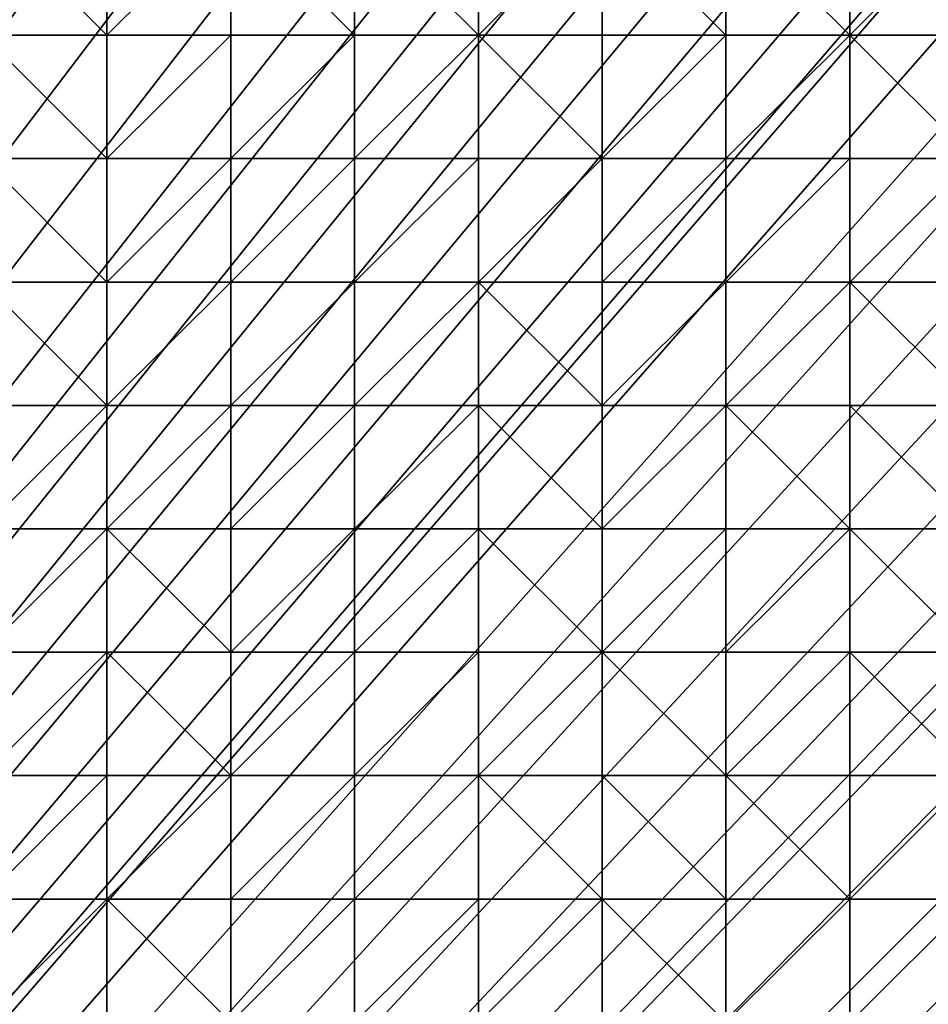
# Model space of a CAD drawing. Header units: metres. Extents: x 58 to 227, y 40 to 252.
# Tile 69 of 78: x 185 to 206, y 183 to 206. Entities that reach past the tile are written whole.
import ezdxf

# ---------------------------------------------------------------- set-up
doc = ezdxf.new("R2010")
doc.units = ezdxf.units.M
doc.header["$MEASUREMENT"] = 0
doc.layers.add('3D_TERRAIN_MODEL', color=18, linetype='CONTINUOUS')

# ---------------------------------------------------------------- blocks, each defined once
blk = doc.blocks.new('WALL_2')
at = {"layer": '3D_TERRAIN_MODEL', "color": 0, "linetype": 'ByBlock'}
mesh = blk.add_polyface(dxfattribs=at)
corners = [(178.725579, 251.568912, -5.557653), (181.594156, 251.568912, -5.557653), (61.113923, 40.187512, -5.557653), (184.462733, 251.568912, -5.557653), (187.331309, 251.568912, -5.557653), (190.199886, 251.568912, -5.557653), (193.068463, 251.568912, -5.557653), (195.93704, 251.568912, -5.557653), (198.805617, 251.568912, -5.557653), (201.674194, 251.568912, -5.557653), (204.542771, 251.568912, -5.557653), (207.411348, 251.568912, -5.557653), (210.279925, 251.568912, -5.557653), (213.148502, 251.568912, -5.557653), (216.017079, 251.568912, -5.557653), (218.885656, 251.568912, -5.557653), (221.754233, 251.568912, -5.557653), (224.62281, 251.568912, -5.557653), (227.420927, 251.568912, -5.557653), (227.069402, 248.780962, -5.557653), (226.708994, 245.922553, -5.557653), (226.348586, 243.064143, -5.557653), (225.988178, 240.205733, -5.557653), (225.62777, 237.347324, -5.557653), (225.267362, 234.488914, -5.557653), (224.906953, 231.630504, -5.557653), (224.62281, 229.376953, -5.557653), (224.546545, 228.772094, -5.557653), (224.186137, 225.913685, -5.557653), (223.825729, 223.055275, -5.557653), (223.465321, 220.196865, -5.557653), (223.104912, 217.338455, -5.557653), (222.744504, 214.480046, -5.557653), (222.384096, 211.621636, -5.557653), (222.023688, 208.763226, -5.557653)]
mesh.append_faces([[corners[k] for k in face] for face in [(0, 1, 2), (1, 3, 2), (3, 4, 2), (4, 5, 2), (5, 6, 2), (6, 7, 2), (7, 8, 2), (8, 9, 2), (9, 10, 2), (10, 11, 2), (11, 12, 2), (12, 13, 2), (13, 14, 2), (14, 15, 2), (15, 16, 2), (16, 17, 2), (17, 18, 2), (18, 19, 2), (19, 20, 2), (20, 21, 2), (21, 22, 2), (22, 23, 2), (23, 24, 2), (24, 25, 2), (25, 26, 2), (26, 27, 2), (27, 28, 2), (28, 29, 2), (29, 30, 2), (30, 31, 2), (31, 32, 2), (32, 33, 2), (33, 34, 2)]], dxfattribs={"vtx1": -1, "vtx2": -1, "color": 0})
mesh = blk.add_polyface(dxfattribs=at)
corners = [(222.023688, 208.763226, -5.557653), (221.754233, 206.62617, -5.557653), (61.113923, 40.187512, -5.557653), (221.66328, 205.904816, -5.557653), (221.302872, 203.046407, -5.557653), (220.942463, 200.187997, -5.557653), (220.582055, 197.329587, -5.557653), (220.221647, 194.471177, -5.557653), (219.861239, 191.612768, -5.557653), (219.500831, 188.754358, -5.557653), (219.140422, 185.895948, -5.557653), (218.885656, 183.875388, -5.557653), (218.780014, 183.037538, -5.557653), (218.419606, 180.179129, -5.557653), (218.059198, 177.320719, -5.557653), (217.69879, 174.462309, -5.557653), (217.338381, 171.603899, -5.557653), (216.977973, 168.74549, -5.557653), (216.617565, 165.88708, -5.557653), (216.257157, 163.02867, -5.557653), (216.017079, 161.124605, -5.557653), (215.896749, 160.17026, -5.557653), (215.536341, 157.311851, -5.557653), (215.175932, 154.453441, -5.557653), (214.815524, 151.595031, -5.557653), (214.455116, 148.736621, -5.557653), (214.094708, 145.878212, -5.557653), (213.7343, 143.019802, -5.557653), (213.373891, 140.161392, -5.557653), (213.148502, 138.373822, -5.557653), (213.013483, 137.302983, -5.557653), (212.653075, 134.444573, -5.557653), (212.292667, 131.586163, -5.557653), (211.932259, 128.727753, -5.557653), (211.571851, 125.869344, -5.557653)]
mesh.append_faces([[corners[k] for k in face] for face in [(0, 1, 2), (1, 3, 2), (3, 4, 2), (4, 5, 2), (5, 6, 2), (6, 7, 2), (7, 8, 2), (8, 9, 2), (9, 10, 2), (10, 11, 2), (11, 12, 2), (12, 13, 2), (13, 14, 2), (14, 15, 2), (15, 16, 2), (16, 17, 2), (17, 18, 2), (18, 19, 2), (19, 20, 2), (20, 21, 2), (21, 22, 2), (22, 23, 2), (23, 24, 2), (24, 25, 2), (25, 26, 2), (26, 27, 2), (27, 28, 2), (28, 29, 2), (29, 30, 2), (30, 31, 2), (31, 32, 2), (32, 33, 2), (33, 34, 2)]], dxfattribs={"vtx1": -1, "vtx2": -1, "color": 0})
blk = doc.blocks.new('SURFACE')
at = {"layer": '3D_TERRAIN_MODEL', "color": 0, "linetype": 'ByBlock'}
for p, q in [((187.331309, 208.763226, 52.98157), (187.331309, 205.904816, 52.151728)), ((187.331309, 208.763226, 52.98157), (187.331309, 205.904816, 52.151728)), ((190.199886, 208.763226, 53.172934), (190.199886, 205.904816, 52.396831)), ((190.199886, 208.763226, 53.172934), (190.199886, 205.904816, 52.396831)), ((193.068463, 208.763226, 53.507765), (193.068463, 205.904816, 52.575506)), ((193.068463, 208.763226, 53.507765), (193.068463, 205.904816, 52.575506)), ((195.93704, 208.763226, 53.859896), (195.93704, 205.904816, 52.707778)), ((195.93704, 208.763226, 53.859896), (195.93704, 205.904816, 52.707778)), ((198.805617, 208.763226, 54.093322), (198.805617, 205.904816, 52.851855)), ((198.805617, 208.763226, 54.093322), (198.805617, 205.904816, 52.851855)), ((201.674194, 208.763226, 54.509235), (201.674194, 205.904816, 53.034103)), ((201.674194, 208.763226, 54.509235), (201.674194, 205.904816, 53.034103)), ((204.542771, 208.763226, 54.531614), (204.542771, 205.904816, 53.061954)), ((204.542771, 208.763226, 54.531614), (204.542771, 205.904816, 53.061954)), ((184.462733, 205.904816, 51.767089), (187.331309, 205.904816, 52.151728)), ((184.462733, 205.904816, 51.767089), (187.331309, 205.904816, 52.151728)), ((187.331309, 205.904816, 52.151728), (187.331309, 203.046407, 51.017052)), ((187.331309, 205.904816, 52.151728), (187.331309, 203.046407, 51.017052)), ((187.331309, 205.904816, 52.151728), (190.199886, 205.904816, 52.396831)), ((187.331309, 205.904816, 52.151728), (190.199886, 205.904816, 52.396831)), ((190.199886, 205.904816, 52.396831), (190.199886, 203.046407, 51.167755)), ((190.199886, 205.904816, 52.396831), (190.199886, 203.046407, 51.167755)), ((190.199886, 205.904816, 52.396831), (193.068463, 205.904816, 52.575506)), ((190.199886, 205.904816, 52.396831), (193.068463, 205.904816, 52.575506)), ((193.068463, 205.904816, 52.575506), (193.068463, 203.046407, 51.224666)), ((193.068463, 205.904816, 52.575506), (193.068463, 203.046407, 51.224666)), ((193.068463, 205.904816, 52.575506), (195.93704, 205.904816, 52.707778)), ((193.068463, 205.904816, 52.575506), (195.93704, 205.904816, 52.707778)), ((195.93704, 205.904816, 52.707778), (195.93704, 203.046407, 51.217652)), ((195.93704, 205.904816, 52.707778), (195.93704, 203.046407, 51.217652)), ((195.93704, 205.904816, 52.707778), (198.805617, 205.904816, 52.851855)), ((195.93704, 205.904816, 52.707778), (198.805617, 205.904816, 52.851855)), ((198.805617, 205.904816, 52.851855), (198.805617, 203.046407, 51.297212)), ((198.805617, 205.904816, 52.851855), (198.805617, 203.046407, 51.297212)), ((198.805617, 205.904816, 52.851855), (201.674194, 205.904816, 53.034103)), ((198.805617, 205.904816, 52.851855), (201.674194, 205.904816, 53.034103)), ((201.674194, 205.904816, 53.034103), (201.674194, 203.046407, 51.36712)), ((201.674194, 205.904816, 53.034103), (201.674194, 203.046407, 51.36712)), ((201.674194, 205.904816, 53.034103), (204.542771, 205.904816, 53.061954)), ((201.674194, 205.904816, 53.034103), (204.542771, 205.904816, 53.061954)), ((204.542771, 205.904816, 53.061954), (204.542771, 203.046407, 51.374923)), ((204.542771, 205.904816, 53.061954), (204.542771, 203.046407, 51.374923)), ((204.542771, 205.904816, 53.061954), (207.411348, 205.904816, 52.893237)), ((204.542771, 205.904816, 53.061954), (207.411348, 205.904816, 52.893237)), ((184.462733, 203.046407, 50.750198), (187.331309, 203.046407, 51.017052)), ((184.462733, 203.046407, 50.750198), (187.331309, 203.046407, 51.017052)), ((187.331309, 203.046407, 51.017052), (187.331309, 200.187997, 49.52813)), ((187.331309, 203.046407, 51.017052), (187.331309, 200.187997, 49.52813)), ((187.331309, 203.046407, 51.017052), (190.199886, 203.046407, 51.167755)), ((187.331309, 203.046407, 51.017052), (190.199886, 203.046407, 51.167755)), ((190.199886, 203.046407, 51.167755), (190.199886, 200.187997, 49.56758)), ((190.199886, 203.046407, 51.167755), (190.199886, 200.187997, 49.56758)), ((190.199886, 203.046407, 51.167755), (193.068463, 203.046407, 51.224666)), ((190.199886, 203.046407, 51.167755), (193.068463, 203.046407, 51.224666)), ((193.068463, 203.046407, 51.224666), (193.068463, 200.187997, 49.461176)), ((193.068463, 203.046407, 51.224666), (193.068463, 200.187997, 49.461176)), ((193.068463, 203.046407, 51.224666), (195.93704, 203.046407, 51.217652)), ((193.068463, 203.046407, 51.224666), (195.93704, 203.046407, 51.217652)), ((195.93704, 203.046407, 51.217652), (195.93704, 200.187997, 49.467181)), ((195.93704, 203.046407, 51.217652), (195.93704, 200.187997, 49.467181)), ((195.93704, 203.046407, 51.217652), (198.805617, 203.046407, 51.297212)), ((195.93704, 203.046407, 51.217652), (198.805617, 203.046407, 51.297212)), ((198.805617, 203.046407, 51.297212), (198.805617, 200.187997, 49.447025)), ((198.805617, 203.046407, 51.297212), (198.805617, 200.187997, 49.447025)), ((198.805617, 203.046407, 51.297212), (201.674194, 203.046407, 51.36712)), ((198.805617, 203.046407, 51.297212), (201.674194, 203.046407, 51.36712)), ((201.674194, 203.046407, 51.36712), (201.674194, 200.187997, 49.42978)), ((201.674194, 203.046407, 51.36712), (201.674194, 200.187997, 49.42978)), ((201.674194, 203.046407, 51.36712), (204.542771, 203.046407, 51.374923)), ((201.674194, 203.046407, 51.36712), (204.542771, 203.046407, 51.374923)), ((204.542771, 203.046407, 51.374923), (204.542771, 200.187997, 49.448537)), ((204.542771, 203.046407, 51.374923), (204.542771, 200.187997, 49.448537)), ((204.542771, 203.046407, 51.374923), (207.411348, 203.046407, 51.30726)), ((204.542771, 203.046407, 51.374923), (207.411348, 203.046407, 51.30726)), ((184.462733, 200.187997, 49.283306), (187.331309, 200.187997, 49.52813)), ((184.462733, 200.187997, 49.283306), (187.331309, 200.187997, 49.52813)), ((187.331309, 200.187997, 49.52813), (187.331309, 197.329587, 47.715595)), ((187.331309, 200.187997, 49.52813), (187.331309, 197.329587, 47.715595)), ((187.331309, 200.187997, 49.52813), (190.199886, 200.187997, 49.56758)), ((187.331309, 200.187997, 49.52813), (190.199886, 200.187997, 49.56758)), ((190.199886, 200.187997, 49.56758), (190.199886, 197.329587, 47.492221)), ((190.199886, 200.187997, 49.56758), (190.199886, 197.329587, 47.492221)), ((190.199886, 200.187997, 49.56758), (193.068463, 200.187997, 49.461176)), ((190.199886, 200.187997, 49.56758), (193.068463, 200.187997, 49.461176)), ((193.068463, 200.187997, 49.461176), (193.068463, 197.329587, 47.301149)), ((193.068463, 200.187997, 49.461176), (193.068463, 197.329587, 47.301149)), ((193.068463, 200.187997, 49.461176), (195.93704, 200.187997, 49.467181)), ((193.068463, 200.187997, 49.461176), (195.93704, 200.187997, 49.467181)), ((195.93704, 200.187997, 49.467181), (195.93704, 197.329587, 47.231606)), ((195.93704, 200.187997, 49.467181), (195.93704, 197.329587, 47.231606)), ((195.93704, 200.187997, 49.467181), (198.805617, 200.187997, 49.447025)), ((195.93704, 200.187997, 49.467181), (198.805617, 200.187997, 49.447025)), ((198.805617, 200.187997, 49.447025), (198.805617, 197.329587, 47.08654)), ((198.805617, 200.187997, 49.447025), (198.805617, 197.329587, 47.08654)), ((198.805617, 200.187997, 49.447025), (201.674194, 200.187997, 49.42978)), ((198.805617, 200.187997, 49.447025), (201.674194, 200.187997, 49.42978)), ((201.674194, 200.187997, 49.42978), (201.674194, 197.329587, 47.057805)), ((201.674194, 200.187997, 49.42978), (201.674194, 197.329587, 47.057805)), ((201.674194, 200.187997, 49.42978), (204.542771, 200.187997, 49.448537)), ((201.674194, 200.187997, 49.42978), (204.542771, 200.187997, 49.448537)), ((204.542771, 200.187997, 49.448537), (204.542771, 197.329587, 47.313947)), ((204.542771, 200.187997, 49.448537), (204.542771, 197.329587, 47.313947)), ((204.542771, 200.187997, 49.448537), (207.411348, 200.187997, 49.441751)), ((204.542771, 200.187997, 49.448537), (207.411348, 200.187997, 49.441751)), ((184.462733, 197.329587, 47.845613), (187.331309, 197.329587, 47.715595)), ((184.462733, 197.329587, 47.845613), (187.331309, 197.329587, 47.715595)), ((187.331309, 197.329587, 47.715595), (187.331309, 194.471177, 45.665028)), ((187.331309, 197.329587, 47.715595), (187.331309, 194.471177, 45.665028)), ((187.331309, 197.329587, 47.715595), (190.199886, 197.329587, 47.492221)), ((187.331309, 197.329587, 47.715595), (190.199886, 197.329587, 47.492221)), ((190.199886, 197.329587, 47.492221), (190.199886, 194.471177, 45.194659)), ((190.199886, 197.329587, 47.492221), (190.199886, 194.471177, 45.194659)), ((190.199886, 197.329587, 47.492221), (193.068463, 197.329587, 47.301149)), ((190.199886, 197.329587, 47.492221), (193.068463, 197.329587, 47.301149)), ((193.068463, 197.329587, 47.301149), (193.068463, 194.471177, 44.905676)), ((193.068463, 197.329587, 47.301149), (193.068463, 194.471177, 44.905676)), ((193.068463, 197.329587, 47.301149), (195.93704, 197.329587, 47.231606)), ((193.068463, 197.329587, 47.301149), (195.93704, 197.329587, 47.231606)), ((195.93704, 197.329587, 47.231606), (195.93704, 194.471177, 44.72154)), ((195.93704, 197.329587, 47.231606), (195.93704, 194.471177, 44.72154)), ((195.93704, 197.329587, 47.231606), (198.805617, 197.329587, 47.08654)), ((195.93704, 197.329587, 47.231606), (198.805617, 197.329587, 47.08654)), ((198.805617, 197.329587, 47.08654), (198.805617, 194.471177, 44.488641)), ((198.805617, 197.329587, 47.08654), (198.805617, 194.471177, 44.488641)), ((198.805617, 197.329587, 47.08654), (201.674194, 197.329587, 47.057805)), ((198.805617, 197.329587, 47.08654), (201.674194, 197.329587, 47.057805)), ((201.674194, 197.329587, 47.057805), (201.674194, 194.471177, 44.552206)), ((201.674194, 197.329587, 47.057805), (201.674194, 194.471177, 44.552206)), ((201.674194, 197.329587, 47.057805), (204.542771, 197.329587, 47.313947)), ((201.674194, 197.329587, 47.057805), (204.542771, 197.329587, 47.313947)), ((204.542771, 197.329587, 47.313947), (204.542771, 194.471177, 44.955874)), ((204.542771, 197.329587, 47.313947), (204.542771, 194.471177, 44.955874)), ((204.542771, 197.329587, 47.313947), (207.411348, 197.329587, 47.258156)), ((204.542771, 197.329587, 47.313947), (207.411348, 197.329587, 47.258156)), ((184.462733, 194.471177, 46.035297), (187.331309, 194.471177, 45.665028)), ((184.462733, 194.471177, 46.035297), (187.331309, 194.471177, 45.665028)), ((187.331309, 194.471177, 45.665028), (187.331309, 191.612768, 43.473412)), ((187.331309, 194.471177, 45.665028), (187.331309, 191.612768, 43.473412)), ((187.331309, 194.471177, 45.665028), (190.199886, 194.471177, 45.194659)), ((187.331309, 194.471177, 45.665028), (190.199886, 194.471177, 45.194659)), ((190.199886, 194.471177, 45.194659), (190.199886, 191.612768, 43.073798)), ((190.199886, 194.471177, 45.194659), (190.199886, 191.612768, 43.073798)), ((190.199886, 194.471177, 45.194659), (193.068463, 194.471177, 44.905676)), ((190.199886, 194.471177, 45.194659), (193.068463, 194.471177, 44.905676)), ((193.068463, 194.471177, 44.905676), (193.068463, 191.612768, 42.418856)), ((193.068463, 194.471177, 44.905676), (193.068463, 191.612768, 42.418856)), ((193.068463, 194.471177, 44.905676), (195.93704, 194.471177, 44.72154)), ((193.068463, 194.471177, 44.905676), (195.93704, 194.471177, 44.72154)), ((195.93704, 194.471177, 44.72154), (195.93704, 191.612768, 41.84135)), ((195.93704, 194.471177, 44.72154), (195.93704, 191.612768, 41.84135)), ((195.93704, 194.471177, 44.72154), (198.805617, 194.471177, 44.488641)), ((195.93704, 194.471177, 44.72154), (198.805617, 194.471177, 44.488641)), ((198.805617, 194.471177, 44.488641), (198.805617, 191.612768, 41.336175)), ((198.805617, 194.471177, 44.488641), (198.805617, 191.612768, 41.336175)), ((198.805617, 194.471177, 44.488641), (201.674194, 194.471177, 44.552206)), ((198.805617, 194.471177, 44.488641), (201.674194, 194.471177, 44.552206)), ((201.674194, 194.471177, 44.552206), (201.674194, 191.612768, 41.869876)), ((201.674194, 194.471177, 44.552206), (201.674194, 191.612768, 41.869876)), ((201.674194, 194.471177, 44.552206), (204.542771, 194.471177, 44.955874)), ((201.674194, 194.471177, 44.552206), (204.542771, 194.471177, 44.955874)), ((204.542771, 194.471177, 44.955874), (204.542771, 191.612768, 41.790103)), ((204.542771, 194.471177, 44.955874), (204.542771, 191.612768, 41.790103)), ((204.542771, 194.471177, 44.955874), (207.411348, 194.471177, 44.876608)), ((204.542771, 194.471177, 44.955874), (207.411348, 194.471177, 44.876608)), ((184.462733, 191.612768, 43.875667), (187.331309, 191.612768, 43.473412)), ((184.462733, 191.612768, 43.875667), (187.331309, 191.612768, 43.473412)), ((187.331309, 191.612768, 43.473412), (187.331309, 188.754358, 40.538194)), ((187.331309, 191.612768, 43.473412), (187.331309, 188.754358, 40.538194)), ((187.331309, 191.612768, 43.473412), (190.199886, 191.612768, 43.073798)), ((187.331309, 191.612768, 43.473412), (190.199886, 191.612768, 43.073798)), ((190.199886, 191.612768, 43.073798), (190.199886, 188.754358, 40.139989)), ((190.199886, 191.612768, 43.073798), (190.199886, 188.754358, 40.139989)), ((190.199886, 191.612768, 43.073798), (193.068463, 191.612768, 42.418856)), ((190.199886, 191.612768, 43.073798), (193.068463, 191.612768, 42.418856)), ((193.068463, 191.612768, 42.418856), (193.068463, 188.754358, 39.382034)), ((193.068463, 191.612768, 42.418856), (193.068463, 188.754358, 39.382034)), ((193.068463, 191.612768, 42.418856), (195.93704, 191.612768, 41.84135)), ((193.068463, 191.612768, 42.418856), (195.93704, 191.612768, 41.84135)), ((195.93704, 191.612768, 41.84135), (195.93704, 188.754358, 38.806462)), ((195.93704, 191.612768, 41.84135), (195.93704, 188.754358, 38.806462)), ((195.93704, 191.612768, 41.84135), (198.805617, 191.612768, 41.336175)), ((195.93704, 191.612768, 41.84135), (198.805617, 191.612768, 41.336175)), ((198.805617, 191.612768, 41.336175), (198.805617, 188.754358, 38.476197)), ((198.805617, 191.612768, 41.336175), (198.805617, 188.754358, 38.476197)), ((198.805617, 191.612768, 41.336175), (201.674194, 191.612768, 41.869876)), ((198.805617, 191.612768, 41.336175), (201.674194, 191.612768, 41.869876)), ((201.674194, 191.612768, 41.869876), (201.674194, 188.754358, 38.739324)), ((201.674194, 191.612768, 41.869876), (201.674194, 188.754358, 38.739324)), ((201.674194, 191.612768, 41.869876), (204.542771, 191.612768, 41.790103)), ((201.674194, 191.612768, 41.869876), (204.542771, 191.612768, 41.790103)), ((204.542771, 191.612768, 41.790103), (204.542771, 188.754358, 38.161984)), ((204.542771, 191.612768, 41.790103), (204.542771, 188.754358, 38.161984)), ((204.542771, 191.612768, 41.790103), (207.411348, 191.612768, 41.535445)), ((204.542771, 191.612768, 41.790103), (207.411348, 191.612768, 41.535445)), ((184.462733, 188.754358, 41.058648), (187.331309, 188.754358, 40.538194)), ((184.462733, 188.754358, 41.058648), (187.331309, 188.754358, 40.538194)), ((187.331309, 188.754358, 40.538194), (187.331309, 185.895948, 37.662432)), ((187.331309, 188.754358, 40.538194), (187.331309, 185.895948, 37.662432)), ((187.331309, 188.754358, 40.538194), (190.199886, 188.754358, 40.139989)), ((187.331309, 188.754358, 40.538194), (190.199886, 188.754358, 40.139989)), ((190.199886, 188.754358, 40.139989), (190.199886, 185.895948, 37.285648)), ((190.199886, 188.754358, 40.139989), (190.199886, 185.895948, 37.285648)), ((190.199886, 188.754358, 40.139989), (193.068463, 188.754358, 39.382034)), ((190.199886, 188.754358, 40.139989), (193.068463, 188.754358, 39.382034)), ((193.068463, 188.754358, 39.382034), (193.068463, 185.895948, 36.634097)), ((193.068463, 188.754358, 39.382034), (193.068463, 185.895948, 36.634097)), ((193.068463, 188.754358, 39.382034), (195.93704, 188.754358, 38.806462)), ((193.068463, 188.754358, 39.382034), (195.93704, 188.754358, 38.806462)), ((195.93704, 188.754358, 38.806462), (195.93704, 185.895948, 36.1439)), ((195.93704, 188.754358, 38.806462), (195.93704, 185.895948, 36.1439)), ((195.93704, 188.754358, 38.806462), (198.805617, 188.754358, 38.476197)), ((195.93704, 188.754358, 38.806462), (198.805617, 188.754358, 38.476197)), ((198.805617, 188.754358, 38.476197), (198.805617, 185.895948, 35.735546)), ((198.805617, 188.754358, 38.476197), (198.805617, 185.895948, 35.735546)), ((198.805617, 188.754358, 38.476197), (201.674194, 188.754358, 38.739324)), ((198.805617, 188.754358, 38.476197), (201.674194, 188.754358, 38.739324)), ((201.674194, 188.754358, 38.739324), (201.674194, 185.895948, 35.853306)), ((201.674194, 188.754358, 38.739324), (201.674194, 185.895948, 35.853306)), ((201.674194, 188.754358, 38.739324), (204.542771, 188.754358, 38.161984)), ((201.674194, 188.754358, 38.739324), (204.542771, 188.754358, 38.161984)), ((204.542771, 188.754358, 38.161984), (204.542771, 185.895948, 35.176529)), ((204.542771, 188.754358, 38.161984), (204.542771, 185.895948, 35.176529)), ((204.542771, 188.754358, 38.161984), (207.411348, 188.754358, 37.666982)), ((204.542771, 188.754358, 38.161984), (207.411348, 188.754358, 37.666982)), ((184.462733, 185.895948, 38.066793), (187.331309, 185.895948, 37.662432)), ((184.462733, 185.895948, 38.066793), (187.331309, 185.895948, 37.662432)), ((187.331309, 185.895948, 37.662432), (187.331309, 183.037538, 35.286458)), ((187.331309, 185.895948, 37.662432), (187.331309, 183.037538, 35.286458)), ((187.331309, 185.895948, 37.662432), (190.199886, 185.895948, 37.285648)), ((187.331309, 185.895948, 37.662432), (190.199886, 185.895948, 37.285648)), ((190.199886, 185.895948, 37.285648), (190.199886, 183.037538, 34.897167)), ((190.199886, 185.895948, 37.285648), (190.199886, 183.037538, 34.897167)), ((190.199886, 185.895948, 37.285648), (193.068463, 185.895948, 36.634097)), ((190.199886, 185.895948, 37.285648), (193.068463, 185.895948, 36.634097)), ((193.068463, 185.895948, 36.634097), (193.068463, 183.037538, 34.532553)), ((193.068463, 185.895948, 36.634097), (193.068463, 183.037538, 34.532553)), ((193.068463, 185.895948, 36.634097), (195.93704, 185.895948, 36.1439)), ((193.068463, 185.895948, 36.634097), (195.93704, 185.895948, 36.1439)), ((195.93704, 185.895948, 36.1439), (195.93704, 183.037538, 34.163315)), ((195.93704, 185.895948, 36.1439), (195.93704, 183.037538, 34.163315)), ((195.93704, 185.895948, 36.1439), (198.805617, 185.895948, 35.735546)), ((195.93704, 185.895948, 36.1439), (198.805617, 185.895948, 35.735546)), ((198.805617, 185.895948, 35.735546), (198.805617, 183.037538, 33.879961)), ((198.805617, 185.895948, 35.735546), (198.805617, 183.037538, 33.879961)), ((198.805617, 185.895948, 35.735546), (201.674194, 185.895948, 35.853306)), ((198.805617, 185.895948, 35.735546), (201.674194, 185.895948, 35.853306)), ((201.674194, 185.895948, 35.853306), (201.674194, 183.037538, 33.783288)), ((201.674194, 185.895948, 35.853306), (201.674194, 183.037538, 33.783288)), ((201.674194, 185.895948, 35.853306), (204.542771, 185.895948, 35.176529)), ((201.674194, 185.895948, 35.853306), (204.542771, 185.895948, 35.176529)), ((204.542771, 185.895948, 35.176529), (204.542771, 183.037538, 33.50049)), ((204.542771, 185.895948, 35.176529), (204.542771, 183.037538, 33.50049)), ((204.542771, 185.895948, 35.176529), (207.411348, 185.895948, 34.746099)), ((204.542771, 185.895948, 35.176529), (207.411348, 185.895948, 34.746099))]:
    blk.add_line(p, q, dxfattribs=at)
mesh = blk.add_polyface(dxfattribs=at)
corners = [(181.594156, 203.046407, 50.724798), (184.462733, 203.046407, 50.750198), (184.462733, 205.904816, 51.767089), (184.462733, 208.763226, 52.826019), (181.594156, 208.763226, 52.493541), (184.462733, 211.621636, 53.549801), (181.594156, 211.621636, 53.433372), (184.462733, 214.480046, 54.127191), (187.331309, 203.046407, 51.017052), (187.331309, 205.904816, 52.151728), (187.331309, 208.763226, 52.98157), (187.331309, 211.621636, 53.704234), (187.331309, 214.480046, 54.300584), (184.462733, 217.338455, 54.650643), (190.199886, 203.046407, 51.167755), (190.199886, 205.904816, 52.396831), (190.199886, 208.763226, 53.172934), (190.199886, 211.621636, 53.971891), (190.199886, 214.480046, 54.575973), (187.331309, 217.338455, 54.897101), (193.068463, 203.046407, 51.224666), (193.068463, 205.904816, 52.575506), (193.068463, 208.763226, 53.507765), (193.068463, 211.621636, 54.435456), (193.068463, 214.480046, 55.000601), (193.068463, 217.338455, 55.608408), (195.93704, 203.046407, 51.217652), (195.93704, 205.904816, 52.707778), (195.93704, 208.763226, 53.859896), (195.93704, 211.621636, 54.809096), (195.93704, 214.480046, 55.500855), (195.93704, 217.338455, 55.954639), (198.805617, 203.046407, 51.297212), (198.805617, 205.904816, 52.851855), (198.805617, 208.763226, 54.093322), (198.805617, 211.621636, 55.112187), (198.805617, 214.480046, 55.732521), (198.805617, 217.338455, 56.174014), (201.674194, 203.046407, 51.36712), (201.674194, 205.904816, 53.034103), (201.674194, 208.763226, 54.509235), (201.674194, 211.621636, 55.348375), (201.674194, 214.480046, 55.900661), (204.542771, 203.046407, 51.374923), (204.542771, 205.904816, 53.061954), (204.542771, 211.621636, 55.395584), (204.542771, 214.480046, 56.01569)]
mesh.append_faces([[corners[k] for k in face] for face in [(0, 1, 2), (3, 4, 2), (5, 6, 3), (6, 5, 7), (2, 1, 8), (9, 2, 8), (3, 2, 9), (10, 3, 9), (5, 3, 10), (11, 5, 10), (7, 5, 11), (12, 7, 11), (13, 7, 12), (8, 14, 15), (9, 8, 15), (9, 15, 16), (10, 9, 16), (10, 16, 17), (11, 10, 17), (12, 11, 17), (18, 12, 17), (19, 12, 18), (14, 20, 21), (15, 14, 21), (16, 15, 21), (22, 16, 21), (16, 22, 23), (17, 16, 23), (17, 23, 24), (18, 17, 24), (18, 24, 25), (20, 26, 27), (21, 20, 27), (22, 21, 27), (28, 22, 27), (22, 28, 29), (23, 22, 29), (23, 29, 30), (24, 23, 30), (24, 30, 31), (27, 26, 32), (33, 27, 32), (27, 33, 34), (28, 27, 34), (28, 34, 35), (29, 28, 35), (30, 29, 35), (36, 30, 35), (30, 36, 37), (32, 38, 39), (33, 32, 39), (34, 33, 39), (40, 34, 39), (34, 40, 41), (35, 34, 41), (36, 35, 41), (42, 36, 41), (37, 36, 42), (38, 43, 44), (39, 38, 44), (40, 39, 44), (41, 40, 45), (42, 41, 46)]], dxfattribs={"vtx0": -1, "vtx1": -1, "vtx2": -1, "color": 0})
mesh = blk.add_polyface(dxfattribs=at)
corners = [(204.542771, 208.763226, 54.531614), (201.674194, 208.763226, 54.509235), (204.542771, 205.904816, 53.061954), (204.542771, 211.621636, 55.395584), (201.674194, 211.621636, 55.348375), (204.542771, 214.480046, 56.01569), (201.674194, 214.480046, 55.900661), (204.542771, 217.338455, 56.435119), (204.542771, 203.046407, 51.374923), (207.411348, 203.046407, 51.30726), (207.411348, 205.904816, 52.893237), (207.411348, 208.763226, 54.407099), (207.411348, 211.621636, 55.426202), (207.411348, 214.480046, 56.030836), (207.411348, 217.338455, 56.516074), (210.279925, 203.046407, 51.017367), (210.279925, 205.904816, 52.565198), (210.279925, 208.763226, 54.048973), (210.279925, 211.621636, 55.188778), (210.279925, 214.480046, 55.97421), (213.148502, 203.046407, 50.685828), (213.148502, 205.904816, 52.358565), (213.148502, 208.763226, 53.916178), (213.148502, 211.621636, 55.2059), (213.148502, 214.480046, 55.946153), (213.148502, 217.338455, 56.50594), (216.017079, 203.046407, 50.630406), (216.017079, 205.904816, 52.237256), (216.017079, 208.763226, 53.845203), (216.017079, 211.621636, 55.1985), (216.017079, 214.480046, 55.971961), (216.017079, 217.338455, 56.52955), (218.885656, 203.046407, 50.403663), (218.885656, 205.904816, 52.116232), (218.885656, 208.763226, 53.760639), (218.885656, 211.621636, 55.193344), (218.885656, 214.480046, 56.01964), (221.302872, 203.046407, 50.408806), (221.66328, 205.904816, 52.207747), (221.754233, 206.62617, 52.620679), (221.754233, 208.763226, 53.835136), (221.754233, 211.621636, 55.314112), (221.754233, 214.480046, 56.137993), (222.023688, 208.763226, 53.854082), (222.384096, 211.621636, 55.336535), (222.744504, 214.480046, 56.157261)]
mesh.append_faces([[corners[k] for k in face] for face in [(39, 40, 38), (44, 40, 43)]], dxfattribs={"vtx0": -1, "vtx1": -1, "color": 0})
mesh.append_faces([[corners[k] for k in face] for face in [(0, 1, 2), (1, 0, 3), (4, 3, 5), (6, 5, 7), (2, 8, 9), (10, 2, 9), (2, 10, 11), (0, 2, 11), (0, 11, 12), (3, 0, 12), (5, 3, 12), (13, 5, 12), (5, 13, 14), (10, 9, 15), (16, 10, 15), (10, 16, 17), (11, 10, 17), (11, 17, 18), (12, 11, 18), (12, 18, 19), (13, 12, 19), (14, 13, 19), (16, 15, 20), (21, 16, 20), (17, 16, 21), (22, 17, 21), (17, 22, 23), (18, 17, 23), (18, 23, 24), (19, 18, 24), (19, 24, 25), (21, 20, 26), (27, 21, 26), (21, 27, 28), (22, 21, 28), (22, 28, 29), (23, 22, 29), (23, 29, 30), (24, 23, 30), (24, 30, 31), (27, 26, 32), (33, 27, 32), (28, 27, 33), (34, 28, 33), (28, 34, 35), (29, 28, 35), (29, 35, 36), (30, 29, 36), (31, 30, 36), (32, 37, 33), (33, 38, 34), (34, 38, 40), (34, 40, 41), (35, 34, 41), (36, 35, 41), (42, 36, 41), (41, 40, 44), (41, 44, 42)]], dxfattribs={"vtx0": -1, "vtx1": -1, "vtx2": -1, "color": 0})
mesh.append_faces([[corners[k] for k in face] for face in [(33, 37, 38), (40, 39, 43), (42, 44, 45)]], dxfattribs={"vtx0": -1, "vtx2": -1, "color": 0})
mesh = blk.add_polyface(dxfattribs=at)
corners = [(178.725579, 191.612768, 45.240646), (181.594156, 191.612768, 44.546925), (181.594156, 194.471177, 46.385736), (178.725579, 194.471177, 46.622863), (181.594156, 197.329587, 47.985484), (178.725579, 197.329587, 48.036044), (181.594156, 200.187997, 49.413974), (178.725579, 200.187997, 49.273895), (178.725579, 203.046407, 50.543327), (181.594156, 203.046407, 50.724798), (181.594156, 188.754358, 41.970549), (184.462733, 191.612768, 43.875667), (184.462733, 194.471177, 46.035297), (184.462733, 197.329587, 47.845613), (184.462733, 200.187997, 49.283306), (184.462733, 203.046407, 50.750198), (184.462733, 188.754358, 41.058648), (187.331309, 191.612768, 43.473412), (187.331309, 194.471177, 45.665028), (187.331309, 197.329587, 47.715595), (187.331309, 200.187997, 49.52813), (187.331309, 203.046407, 51.017052), (190.199886, 191.612768, 43.073798), (190.199886, 188.754358, 40.139989), (190.199886, 194.471177, 45.194659), (190.199886, 197.329587, 47.492221), (190.199886, 200.187997, 49.56758), (190.199886, 203.046407, 51.167755), (193.068463, 191.612768, 42.418856), (193.068463, 194.471177, 44.905676), (193.068463, 197.329587, 47.301149), (193.068463, 200.187997, 49.461176), (193.068463, 203.046407, 51.224666), (193.068463, 188.754358, 39.382034), (195.93704, 191.612768, 41.84135), (195.93704, 194.471177, 44.72154), (195.93704, 197.329587, 47.231606), (195.93704, 200.187997, 49.467181), (195.93704, 203.046407, 51.217652), (195.93704, 188.754358, 38.806462), (198.805617, 191.612768, 41.336175), (198.805617, 194.471177, 44.488641), (198.805617, 197.329587, 47.08654), (198.805617, 200.187997, 49.447025), (198.805617, 203.046407, 51.297212), (201.674194, 194.471177, 44.552206), (201.674194, 197.329587, 47.057805), (201.674194, 200.187997, 49.42978), (201.674194, 203.046407, 51.36712)]
mesh.append_faces([[corners[k] for k in face] for face in [(0, 1, 2), (3, 2, 4), (5, 4, 6), (7, 5, 6), (8, 7, 6), (9, 8, 6), (1, 10, 11), (1, 11, 12), (2, 1, 12), (4, 2, 12), (13, 4, 12), (4, 13, 14), (6, 4, 14), (6, 14, 15), (9, 6, 15), (11, 16, 17), (11, 17, 18), (12, 11, 18), (12, 18, 19), (13, 12, 19), (14, 13, 19), (20, 14, 19), (15, 14, 20), (21, 15, 20), (22, 17, 23), (18, 17, 22), (24, 18, 22), (18, 24, 25), (19, 18, 25), (19, 25, 26), (20, 19, 26), (20, 26, 27), (21, 20, 27), (22, 23, 28), (22, 28, 29), (24, 22, 29), (24, 29, 30), (25, 24, 30), (25, 30, 31), (26, 25, 31), (26, 31, 32), (27, 26, 32), (28, 33, 34), (28, 34, 35), (29, 28, 35), (29, 35, 36), (30, 29, 36), (30, 36, 37), (31, 30, 37), (31, 37, 38), (32, 31, 38), (34, 39, 40), (35, 34, 40), (41, 35, 40), (36, 35, 41), (42, 36, 41), (37, 36, 42), (43, 37, 42), (37, 43, 44), (38, 37, 44), (41, 40, 45), (42, 41, 46), (43, 42, 47), (44, 43, 48)]], dxfattribs={"vtx0": -1, "vtx1": -1, "vtx2": -1, "color": 0})
mesh = blk.add_polyface(dxfattribs=at)
corners = [(198.805617, 191.612768, 41.336175), (201.674194, 191.612768, 41.869876), (201.674194, 194.471177, 44.552206), (198.805617, 194.471177, 44.488641), (201.674194, 197.329587, 47.057805), (198.805617, 197.329587, 47.08654), (201.674194, 200.187997, 49.42978), (198.805617, 200.187997, 49.447025), (201.674194, 203.046407, 51.36712), (204.542771, 191.612768, 41.790103), (204.542771, 194.471177, 44.955874), (204.542771, 197.329587, 47.313947), (204.542771, 200.187997, 49.448537), (204.542771, 203.046407, 51.374923), (207.411348, 191.612768, 41.535445), (207.411348, 194.471177, 44.876608), (207.411348, 197.329587, 47.258156), (207.411348, 200.187997, 49.441751), (207.411348, 203.046407, 51.30726), (210.279925, 191.612768, 41.841731), (210.279925, 194.471177, 45.303936), (210.279925, 197.329587, 47.324033), (210.279925, 200.187997, 49.208598), (210.279925, 203.046407, 51.017367), (213.148502, 191.612768, 41.805297), (213.148502, 188.754358, 37.355981), (213.148502, 194.471177, 45.306443), (213.148502, 197.329587, 47.339901), (213.148502, 200.187997, 48.990272), (213.148502, 203.046407, 50.685828), (216.017079, 191.612768, 41.856266), (216.017079, 194.471177, 45.313334), (216.017079, 197.329587, 47.253565), (216.017079, 200.187997, 49.006773), (216.017079, 203.046407, 50.630406), (216.017079, 188.754358, 37.737248), (218.885656, 191.612768, 42.032633), (218.885656, 194.471177, 45.284203), (218.885656, 197.329587, 47.220465), (218.885656, 200.187997, 48.80733), (218.885656, 203.046407, 50.403663), (218.885656, 188.754358, 38.26414), (219.861239, 191.612768, 42.028224), (220.221647, 194.471177, 45.300714), (220.582055, 197.329587, 47.185551), (220.942463, 200.187997, 48.799502), (221.302872, 203.046407, 50.408806)]
mesh.append_faces([[corners[k] for k in face] for face in [(43, 36, 42)]], dxfattribs={"vtx0": -1, "vtx1": -1, "color": 0})
mesh.append_faces([[corners[k] for k in face] for face in [(0, 1, 2), (3, 2, 4), (5, 4, 6), (7, 6, 8), (1, 9, 10), (2, 1, 10), (4, 2, 10), (11, 4, 10), (4, 11, 12), (6, 4, 12), (6, 12, 13), (8, 6, 13), (10, 9, 14), (15, 10, 14), (11, 10, 15), (16, 11, 15), (12, 11, 16), (17, 12, 16), (12, 17, 18), (13, 12, 18), (14, 19, 20), (15, 14, 20), (16, 15, 20), (21, 16, 20), (17, 16, 21), (22, 17, 21), (18, 17, 22), (23, 18, 22), (24, 19, 25), (19, 24, 26), (20, 19, 26), (20, 26, 27), (21, 20, 27), (21, 27, 28), (22, 21, 28), (22, 28, 29), (23, 22, 29), (24, 25, 30), (26, 24, 30), (31, 26, 30), (27, 26, 31), (32, 27, 31), (27, 32, 33), (28, 27, 33), (29, 28, 33), (34, 29, 33), (30, 35, 36), (31, 30, 36), (37, 31, 36), (32, 31, 37), (38, 32, 37), (32, 38, 39), (33, 32, 39), (33, 39, 40), (34, 33, 40), (36, 41, 42), (37, 36, 43), (37, 43, 38), (38, 44, 39), (39, 45, 40)]], dxfattribs={"vtx0": -1, "vtx1": -1, "vtx2": -1, "color": 0})
mesh.append_faces([[corners[k] for k in face] for face in [(38, 43, 44), (39, 44, 45), (40, 45, 46)]], dxfattribs={"vtx0": -1, "vtx2": -1, "color": 0})
mesh = blk.add_polyface(dxfattribs=at)
corners = [(181.594156, 180.179129, 34.435025), (178.725579, 180.179129, 34.417304), (181.594156, 177.320719, 33.029332), (181.594156, 183.037538, 36.068608), (178.725579, 183.037538, 36.761425), (181.594156, 185.895948, 38.8492), (178.725579, 185.895948, 39.938588), (181.594156, 188.754358, 41.970549), (178.725579, 188.754358, 43.03541), (181.594156, 191.612768, 44.546925), (184.462733, 180.179129, 34.056595), (184.462733, 177.320719, 32.797187), (184.462733, 183.037538, 35.543761), (184.462733, 185.895948, 38.066793), (184.462733, 188.754358, 41.058648), (184.462733, 191.612768, 43.875667), (187.331309, 180.179129, 33.668762), (187.331309, 183.037538, 35.286458), (187.331309, 185.895948, 37.662432), (187.331309, 188.754358, 40.538194), (187.331309, 191.612768, 43.473412), (187.331309, 177.320719, 32.558516), (190.199886, 180.179129, 33.430541), (190.199886, 183.037538, 34.897167), (190.199886, 185.895948, 37.285648), (190.199886, 188.754358, 40.139989), (190.199886, 177.320719, 32.436633), (193.068463, 180.179129, 33.156917), (193.068463, 183.037538, 34.532553), (193.068463, 185.895948, 36.634097), (193.068463, 188.754358, 39.382034), (193.068463, 191.612768, 42.418856), (193.068463, 177.320719, 32.252376), (195.93704, 180.179129, 32.860208), (195.93704, 183.037538, 34.163315), (195.93704, 185.895948, 36.1439), (195.93704, 188.754358, 38.806462), (195.93704, 191.612768, 41.84135), (195.93704, 177.320719, 32.058527), (198.805617, 177.320719, 31.883323), (198.805617, 180.179129, 32.66335), (198.805617, 183.037538, 33.879961), (198.805617, 185.895948, 35.735546), (198.805617, 188.754358, 38.476197), (198.805617, 191.612768, 41.336175), (201.674194, 177.320719, 31.804112), (201.674194, 180.179129, 32.538074), (201.674194, 183.037538, 33.783288), (201.674194, 185.895948, 35.853306), (201.674194, 188.754358, 38.739324)]
mesh.append_faces([[corners[k] for k in face] for face in [(0, 1, 2), (1, 0, 3), (4, 3, 5), (6, 5, 7), (8, 7, 9), (10, 0, 11), (0, 10, 12), (3, 0, 12), (3, 12, 13), (5, 3, 13), (5, 13, 14), (7, 5, 14), (7, 14, 15), (10, 11, 16), (12, 10, 16), (17, 12, 16), (12, 17, 18), (13, 12, 18), (13, 18, 19), (14, 13, 19), (14, 19, 20), (16, 21, 22), (16, 22, 23), (17, 16, 23), (18, 17, 23), (24, 18, 23), (18, 24, 25), (19, 18, 25), (20, 19, 25), (22, 26, 27), (22, 27, 28), (23, 22, 28), (23, 28, 29), (24, 23, 29), (24, 29, 30), (25, 24, 30), (25, 30, 31), (27, 32, 33), (27, 33, 34), (28, 27, 34), (28, 34, 35), (29, 28, 35), (29, 35, 36), (30, 29, 36), (30, 36, 37), (38, 39, 40), (33, 38, 40), (33, 40, 41), (34, 33, 41), (34, 41, 42), (35, 34, 42), (36, 35, 42), (43, 36, 42), (36, 43, 44), (39, 45, 46), (40, 39, 46), (41, 40, 46), (47, 41, 46), (42, 41, 47), (48, 42, 47), (43, 42, 48), (49, 43, 48), (44, 43, 49)]], dxfattribs={"vtx0": -1, "vtx1": -1, "vtx2": -1, "color": 0})
mesh = blk.add_polyface(dxfattribs=at)
corners = [(201.674194, 191.612768, 41.869876), (198.805617, 191.612768, 41.336175), (201.674194, 188.754358, 38.739324), (201.674194, 177.320719, 31.804112), (204.542771, 177.320719, 31.730074), (204.542771, 180.179129, 32.436658), (201.674194, 180.179129, 32.538074), (204.542771, 183.037538, 33.50049), (201.674194, 183.037538, 33.783288), (204.542771, 185.895948, 35.176529), (201.674194, 185.895948, 35.853306), (204.542771, 188.754358, 38.161984), (204.542771, 191.612768, 41.790103), (207.411348, 177.320719, 31.568267), (207.411348, 180.179129, 32.295002), (207.411348, 183.037538, 33.355149), (207.411348, 185.895948, 34.746099), (207.411348, 188.754358, 37.666982), (207.411348, 191.612768, 41.535445), (210.279925, 177.320719, 31.480436), (210.279925, 180.179129, 32.124793), (210.279925, 183.037538, 33.032363), (210.279925, 185.895948, 34.521039), (210.279925, 188.754358, 37.412579), (210.279925, 191.612768, 41.841731), (213.148502, 177.320719, 31.526908), (213.148502, 180.179129, 32.231207), (213.148502, 183.037538, 33.086277), (213.148502, 185.895948, 34.427802), (213.148502, 188.754358, 37.355981), (216.017079, 177.320719, 31.600453), (216.017079, 180.179129, 32.354124), (216.017079, 183.037538, 33.373756), (216.017079, 185.895948, 34.922112), (216.017079, 188.754358, 37.737248), (216.017079, 191.612768, 41.856266), (218.059198, 177.320719, 31.654822), (218.419606, 180.179129, 32.454991), (218.780014, 183.037538, 33.462952), (218.885656, 183.875388, 33.927048), (218.885656, 185.895948, 35.03804), (218.885656, 188.754358, 38.26414), (218.885656, 191.612768, 42.032633), (219.140422, 185.895948, 35.094078), (219.500831, 188.754358, 38.367937), (219.861239, 191.612768, 42.028224)]
mesh.append_faces([[corners[k] for k in face] for face in [(38, 31, 37), (39, 40, 38), (45, 41, 44)]], dxfattribs={"vtx0": -1, "vtx1": -1, "color": 0})
mesh.append_faces([[corners[k] for k in face] for face in [(0, 1, 2), (3, 4, 5), (6, 3, 5), (6, 5, 7), (8, 6, 7), (8, 7, 9), (10, 8, 9), (2, 10, 9), (11, 2, 9), (2, 11, 12), (0, 2, 12), (5, 4, 13), (14, 5, 13), (5, 14, 15), (7, 5, 15), (7, 15, 16), (9, 7, 16), (9, 16, 17), (11, 9, 17), (12, 11, 17), (18, 12, 17), (13, 19, 20), (14, 13, 20), (14, 20, 21), (15, 14, 21), (16, 15, 21), (22, 16, 21), (16, 22, 23), (17, 16, 23), (18, 17, 23), (24, 18, 23), (20, 19, 25), (26, 20, 25), (20, 26, 27), (21, 20, 27), (21, 27, 28), (22, 21, 28), (23, 22, 28), (29, 23, 28), (24, 23, 29), (26, 25, 30), (31, 26, 30), (27, 26, 31), (32, 27, 31), (28, 27, 32), (33, 28, 32), (28, 33, 34), (29, 28, 34), (29, 34, 35), (30, 36, 31), (32, 31, 38), (32, 38, 33), (33, 38, 40), (34, 33, 40), (41, 34, 40), (34, 41, 42), (40, 43, 41)]], dxfattribs={"vtx0": -1, "vtx1": -1, "vtx2": -1, "color": 0})
mesh.append_faces([[corners[k] for k in face] for face in [(31, 36, 37), (40, 39, 43), (41, 43, 44)]], dxfattribs={"vtx0": -1, "vtx2": -1, "color": 0})

msp = doc.modelspace()

# ---------------------------------------------------------------- block references
at = {"layer": '3D_TERRAIN_MODEL', "color": 124, "linetype": 'Continuous'}
msp.add_blockref('WALL_2', (0, 0), dxfattribs=at)
at = {"layer": '3D_TERRAIN_MODEL', "color": 82, "linetype": 'Continuous'}
msp.add_blockref('SURFACE', (0, 0), dxfattribs=at)

doc.saveas('drawing.dxf')
